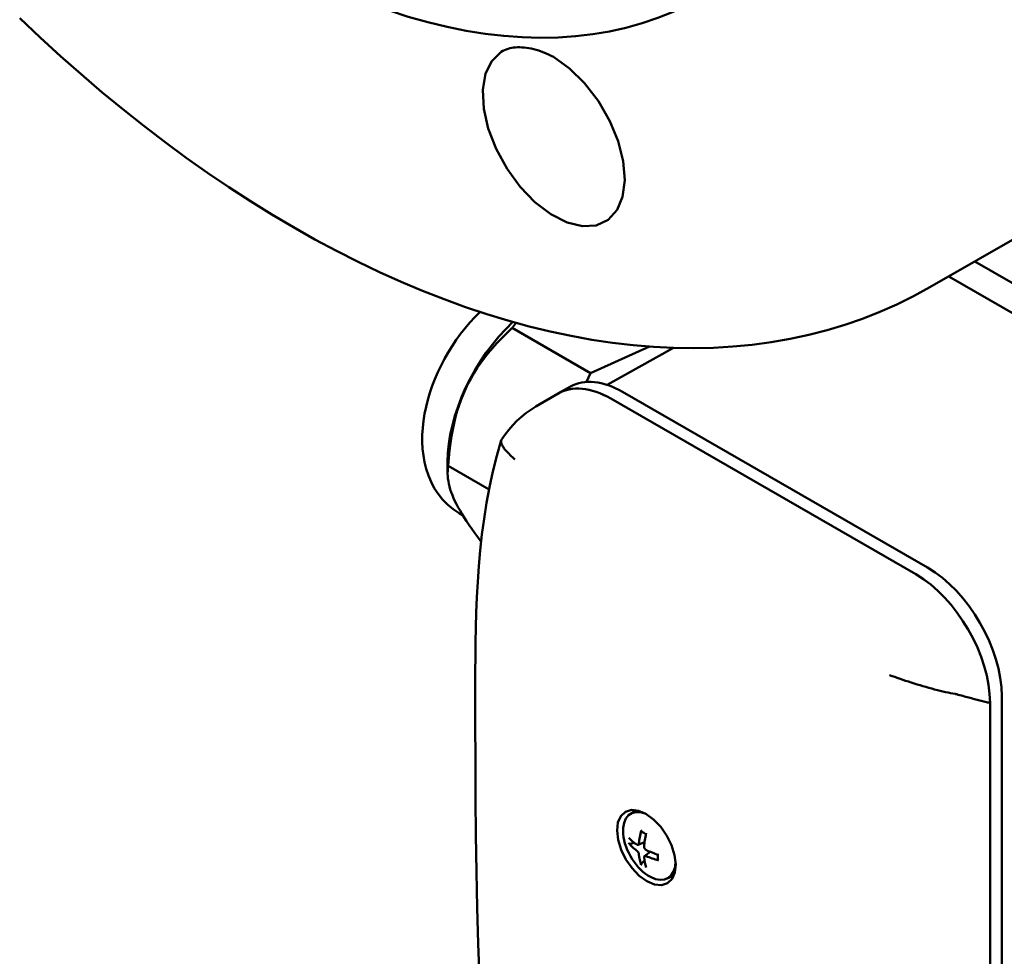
# Model space of a CAD drawing. Header units: millimetres. Extents: x 179 to 1975, y 100 to 1286.
# Tile 52 of 77: x 1629 to 1718, y 372 to 457. Entities that reach past the tile are written whole.
import ezdxf

# ---------------------------------------------------------------- set-up
doc = ezdxf.new("R2010")
doc.units = ezdxf.units.MM
doc.header["$LTSCALE"] = 5
doc.layers.add('Sichtbare Kanten(DIN)', color=7, linetype='Continuous', lineweight=50)

msp = doc.modelspace()

# ---------------------------------------------------------------- linework, layer by layer
at = {"layer": 'Sichtbare Kanten(DIN)'}
for p, q in [((1671.511, 455.631), (1671.975, 455.567)), ((1721.776, 438.522), (1711.686, 432.711)), ((1736.577, 423.06), (1715.751, 435.052)), ((1713.393, 433.694), (1736.577, 420.343)), ((1681.009, 424.963), (1673.938, 429.035)), ((1681.009, 424.963), (1686.33, 427.355)), ((1688.507, 427.241), (1682.522, 423.88)), ((1680.632, 424.15), (1681.009, 424.963)), ((1678.075, 423.101), (1676.062, 421.922)), ((1679.198, 423.733), (1678.126, 423.13)), ((1711.48, 407.37), (1683.903, 423.251)), ((1682.837, 422.648), (1710.414, 406.767)), ((1682.837, 422.648), (1710.414, 406.767)), ((1668.089, 416.928), (1668.089, 415.905)), ((1671.835, 414.439), (1668.147, 416.562)), ((1669.443, 412.123), (1669.142, 412.296)), ((1718.188, 327.077), (1718.188, 395.751)), ((1717.132, 395.132), (1717.132, 326.458)), ((1717.132, 395.132), (1717.132, 326.458)), ((1684.544, 385.053), (1685.077, 385.441)), ((1684.638, 382.403), (1684.965, 382.489)), ((1685.315, 382.297), (1685.898, 382.554)), ((1685.898, 381.287), (1686.415, 381.663)), ((1685.891, 380.883), (1685.654, 380.644)), ((1687.894, 379.236), (1688.548, 379.525))]:
    msp.add_line(p, q, dxfattribs=at)
at = {"layer": 'Sichtbare Kanten(DIN)', "flags": 128}
for points in [[(1629.399, 457.05), (1631.237, 455.314), (1633.09, 453.621), (1634.956, 451.972), (1636.836, 450.369), (1638.726, 448.813), (1640.628, 447.304), (1642.538, 445.843), (1644.458, 444.432), (1646.384, 443.071), (1648.317, 441.762), (1650.256, 440.504), (1652.198, 439.298), (1654.144, 438.146), (1656.092, 437.048), (1658.041, 436.005), (1659.99, 435.016), (1661.937, 434.084), (1663.883, 433.208), (1665.826, 432.389), (1667.765, 431.629), (1669.698, 430.927), (1671.626, 430.284), (1673.546, 429.702), (1675.458, 429.179), (1677.361, 428.717), (1679.253, 428.317), (1681.134, 427.977), (1683.002, 427.7), (1684.856, 427.484), (1686.696, 427.332), (1688.519, 427.242), (1690.326, 427.216), (1692.114, 427.253), (1693.883, 427.355), (1695.631, 427.521), (1697.357, 427.752), (1699.061, 428.047), (1700.739, 428.407), (1702.392, 428.832), (1704.017, 429.32), (1705.614, 429.872), (1707.181, 430.487), (1708.716, 431.166), (1710.218, 431.907), (1711.686, 432.711)], [(1672.935, 453.995), (1673.086, 454.084), (1673.239, 454.161), (1673.394, 454.227), (1673.553, 454.283), (1673.716, 454.329), (1673.885, 454.365), (1674.058, 454.392), (1674.237, 454.41), (1674.422, 454.419), (1674.612, 454.419), (1674.809, 454.411), (1675.012, 454.395), (1675.22, 454.37), (1675.434, 454.336), (1675.652, 454.294), (1675.875, 454.244), (1676.101, 454.185), (1676.329, 454.117), (1676.556, 454.041), (1676.781, 453.957), (1677.004, 453.865), (1677.224, 453.764), (1677.439, 453.655), (1677.649, 453.538)], [(1677.649, 453.538), (1679.118, 452.489), (1680.468, 451.164), (1681.723, 449.54), (1682.762, 447.742), (1683.508, 445.941), (1683.97, 444.122), (1684.108, 442.394), (1683.911, 440.896), (1683.408, 439.703), (1682.595, 438.811), (1681.518, 438.316), (1680.277, 438.237), (1678.903, 438.569), (1677.432, 439.312), (1675.98, 440.423), (1674.657, 441.793), (1673.459, 443.427), (1672.464, 445.238), (1671.752, 447.081), (1671.351, 448.848), (1671.262, 450.554), (1671.518, 452.032), (1672.072, 453.172), (1672.935, 453.995)], [(1671.019, 430.48), (1670.555, 430.017), (1670.108, 429.532), (1669.677, 429.026), (1669.265, 428.501), (1668.87, 427.958), (1668.495, 427.399), (1668.141, 426.825), (1667.807, 426.239), (1667.496, 425.641), (1667.208, 425.033), (1666.943, 424.417), (1666.704, 423.794), (1666.49, 423.167), (1666.303, 422.535), (1666.144, 421.902), (1666.013, 421.267), (1665.912, 420.632), (1665.842, 419.999), (1665.803, 419.368), (1665.798, 418.741), (1665.828, 418.118), (1665.896, 417.501), (1666.003, 416.891), (1666.153, 416.289), (1666.348, 415.698), (1666.59, 415.121), (1666.884, 414.564), (1667.23, 414.032), (1667.632, 413.531), (1668.088, 413.069), (1668.593, 412.654), (1669.142, 412.296)], [(1674.271, 429.496), (1674.257, 429.478), (1674.242, 429.459), (1674.228, 429.441), (1674.214, 429.422), (1674.2, 429.403), (1674.186, 429.385), (1674.172, 429.366), (1674.158, 429.347), (1674.144, 429.328), (1674.13, 429.309), (1674.116, 429.29), (1674.102, 429.271), (1674.089, 429.251), (1674.075, 429.232), (1674.061, 429.213), (1674.047, 429.193), (1674.033, 429.174), (1674.02, 429.154), (1674.006, 429.135), (1673.992, 429.115), (1673.979, 429.095), (1673.965, 429.075), (1673.952, 429.055), (1673.938, 429.035)], [(1673.938, 429.035), (1673.441, 428.574), (1672.978, 428.119), (1672.545, 427.667), (1672.14, 427.219), (1671.762, 426.771), (1671.409, 426.323), (1671.078, 425.874), (1670.77, 425.421), (1670.481, 424.964), (1670.213, 424.502), (1669.962, 424.032), (1669.73, 423.555), (1669.514, 423.067), (1669.315, 422.568), (1669.131, 422.057), (1668.963, 421.531), (1668.81, 420.989), (1668.672, 420.429), (1668.548, 419.849), (1668.438, 419.246), (1668.344, 418.619), (1668.263, 417.965), (1668.198, 417.28), (1668.147, 416.562)], [(1672.977, 418.975), (1673.29, 419.415), (1673.626, 419.839), (1673.983, 420.245), (1674.362, 420.629), (1674.76, 420.991), (1675.176, 421.328), (1675.61, 421.638), (1676.062, 421.922)], [(1670.588, 396.786), (1670.59, 398.016), (1670.598, 399.289), (1670.614, 400.6), (1670.641, 401.941), (1670.682, 403.307), (1670.738, 404.692), (1670.814, 406.091), (1670.914, 407.503), (1671.04, 408.926), (1671.197, 410.356), (1671.386, 411.789), (1671.612, 413.221), (1671.877, 414.648), (1672.184, 416.07), (1672.536, 417.484), (1672.935, 418.888)], [(1674.176, 417.151), (1674.06, 417.253), (1673.949, 417.352), (1673.842, 417.45), (1673.741, 417.547), (1673.645, 417.641), (1673.554, 417.734), (1673.469, 417.825), (1673.389, 417.914), (1673.315, 418.001), (1673.247, 418.085), (1673.186, 418.167), (1673.13, 418.246), (1673.081, 418.323), (1673.038, 418.397), (1673.001, 418.469), (1672.972, 418.538), (1672.949, 418.603), (1672.932, 418.666), (1672.923, 418.725), (1672.92, 418.782), (1672.924, 418.835), (1672.934, 418.885), (1672.952, 418.931), (1672.977, 418.975)], [(1668.147, 416.562), (1668.114, 416.335), (1668.094, 416.107), (1668.089, 415.877), (1668.098, 415.646), (1668.119, 415.411), (1668.154, 415.174), (1668.201, 414.934), (1668.262, 414.689), (1668.334, 414.439), (1668.42, 414.185), (1668.518, 413.925), (1668.63, 413.658), (1668.754, 413.385), (1668.892, 413.104), (1669.044, 412.815), (1669.21, 412.517), (1669.391, 412.209), (1669.586, 411.89), (1669.798, 411.561), (1670.026, 411.219), (1670.272, 410.863), (1670.535, 410.493), (1670.818, 410.108), (1671.122, 409.705)], [(1708.056, 397.641), (1708.281, 397.561), (1708.512, 397.479), (1708.75, 397.396), (1708.993, 397.312), (1709.242, 397.228), (1709.495, 397.143), (1709.752, 397.059), (1710.012, 396.974), (1710.275, 396.891), (1710.54, 396.809), (1710.805, 396.728), (1711.07, 396.649), (1711.334, 396.572), (1711.597, 396.498), (1711.858, 396.426), (1712.116, 396.357), (1712.371, 396.291), (1712.622, 396.229), (1712.867, 396.171), (1713.106, 396.116), (1713.338, 396.066), (1713.563, 396.021), (1713.78, 395.98), (1713.988, 395.943)], [(1673.659, 345.396), (1673.108, 348.45), (1672.629, 351.51), (1672.216, 354.581), (1671.865, 357.665), (1671.57, 360.765), (1671.326, 363.883), (1671.128, 367.023), (1670.971, 370.188), (1670.85, 373.38), (1670.759, 376.603), (1670.693, 379.861), (1670.647, 383.159), (1670.616, 386.499), (1670.599, 389.882), (1670.59, 393.311), (1670.589, 395.043), (1670.588, 396.786)], [(1713.988, 395.943), (1713.994, 395.942), (1714, 395.941), (1714.005, 395.94), (1714.011, 395.939), (1714.016, 395.938), (1714.022, 395.937), (1714.028, 395.936), (1714.033, 395.935), (1714.039, 395.934), (1714.044, 395.932), (1714.05, 395.931), (1714.055, 395.93), (1714.061, 395.929), (1714.066, 395.928), (1714.072, 395.926), (1714.077, 395.925), (1714.083, 395.924), (1714.088, 395.922), (1714.094, 395.921), (1714.099, 395.92), (1714.105, 395.918), (1714.11, 395.917), (1714.115, 395.915), (1714.121, 395.914)], [(1714.121, 395.914), (1714.261, 395.875), (1714.399, 395.836), (1714.537, 395.798), (1714.674, 395.761), (1714.809, 395.724), (1714.943, 395.687), (1715.076, 395.651), (1715.207, 395.616), (1715.337, 395.581), (1715.466, 395.547), (1715.594, 395.514), (1715.721, 395.48), (1715.846, 395.448), (1715.97, 395.416), (1716.092, 395.385), (1716.213, 395.354), (1716.333, 395.324), (1716.451, 395.295), (1716.568, 395.266), (1716.684, 395.238), (1716.798, 395.21), (1716.911, 395.183), (1717.022, 395.157), (1717.132, 395.132)], [(1686.02, 385.096), (1686.708, 384.597), (1687.353, 383.925), (1687.909, 383.125), (1688.339, 382.254), (1688.615, 381.367), (1688.716, 380.528), (1688.636, 379.793), (1688.38, 379.211), (1687.966, 378.823), (1687.423, 378.656), (1686.787, 378.72), (1686.101, 379.011), (1685.414, 379.51), (1684.771, 380.183), (1684.216, 380.983), (1683.787, 381.856), (1683.513, 382.743), (1683.413, 383.582), (1683.492, 384.317), (1683.747, 384.899), (1684.159, 385.285), (1684.701, 385.452), (1685.336, 385.387), (1686.02, 385.096)], [(1685.635, 383.483), (1685.631, 383.485), (1685.628, 383.487), (1685.624, 383.489), (1685.621, 383.491), (1685.618, 383.494), (1685.615, 383.497), (1685.612, 383.501), (1685.609, 383.504), (1685.607, 383.508), (1685.605, 383.512), (1685.604, 383.516), (1685.602, 383.521), (1685.601, 383.526), (1685.6, 383.531), (1685.599, 383.536), (1685.598, 383.541), (1685.598, 383.546), (1685.598, 383.551), (1685.599, 383.557), (1685.599, 383.563), (1685.6, 383.569), (1685.601, 383.575), (1685.602, 383.581), (1685.604, 383.587)], [(1685.635, 383.483), (1685.824, 383.394), (1686.016, 383.269)], [(1684.638, 382.403), (1684.63, 382.401), (1684.623, 382.4), (1684.615, 382.398), (1684.607, 382.397), (1684.599, 382.397), (1684.591, 382.396), (1684.584, 382.396), (1684.576, 382.397), (1684.568, 382.397), (1684.56, 382.398), (1684.552, 382.399), (1684.545, 382.401), (1684.538, 382.403), (1684.531, 382.405), (1684.524, 382.407), (1684.517, 382.41), (1684.511, 382.412), (1684.505, 382.415), (1684.5, 382.418), (1684.495, 382.422), (1684.49, 382.426), (1684.485, 382.43), (1684.481, 382.434), (1684.477, 382.438)], [(1685.385, 382.422), (1685.383, 382.408), (1685.381, 382.395), (1685.378, 382.382), (1685.374, 382.37), (1685.37, 382.358), (1685.365, 382.347), (1685.359, 382.337), (1685.353, 382.328), (1685.346, 382.32), (1685.339, 382.312), (1685.331, 382.306), (1685.323, 382.301), (1685.315, 382.297), (1685.306, 382.293), (1685.297, 382.291), (1685.287, 382.29), (1685.277, 382.289), (1685.267, 382.29), (1685.256, 382.292), (1685.245, 382.295), (1685.235, 382.299), (1685.224, 382.304), (1685.213, 382.31), (1685.203, 382.316)], [(1686.041, 381.834), (1686.028, 381.84), (1686.016, 381.848), (1686.003, 381.856), (1685.991, 381.866), (1685.978, 381.876), (1685.966, 381.887), (1685.955, 381.899), (1685.944, 381.911), (1685.933, 381.924), (1685.924, 381.938), (1685.914, 381.951), (1685.906, 381.965), (1685.898, 381.98), (1685.891, 381.994), (1685.884, 382.01), (1685.878, 382.025), (1685.873, 382.041), (1685.868, 382.057), (1685.865, 382.073), (1685.862, 382.089), (1685.86, 382.104), (1685.859, 382.119), (1685.859, 382.134), (1685.859, 382.148)], [(1685.203, 381.768), (1685.213, 381.76), (1685.224, 381.751), (1685.235, 381.741), (1685.245, 381.731), (1685.256, 381.72), (1685.267, 381.708), (1685.277, 381.695), (1685.287, 381.682), (1685.297, 381.669), (1685.306, 381.655), (1685.315, 381.641), (1685.323, 381.627), (1685.331, 381.613), (1685.339, 381.599), (1685.346, 381.584), (1685.353, 381.569), (1685.359, 381.553), (1685.365, 381.538), (1685.37, 381.523), (1685.374, 381.508), (1685.378, 381.494), (1685.381, 381.479), (1685.383, 381.466), (1685.385, 381.453)], [(1685.859, 381.18), (1685.859, 381.192), (1685.859, 381.204), (1685.86, 381.216), (1685.862, 381.227), (1685.865, 381.238), (1685.868, 381.248), (1685.873, 381.257), (1685.878, 381.266), (1685.884, 381.274), (1685.891, 381.281), (1685.898, 381.287), (1685.906, 381.292), (1685.914, 381.296), (1685.923, 381.3), (1685.933, 381.302), (1685.944, 381.304), (1685.955, 381.305), (1685.966, 381.305), (1685.978, 381.304), (1685.99, 381.302), (1686.003, 381.299), (1686.016, 381.295), (1686.028, 381.29), (1686.041, 381.285)], [(1687.089, 381.411), (1687.102, 381.181), (1687.085, 380.972)], [(1685.604, 380.486), (1685.602, 380.492), (1685.601, 380.498), (1685.599, 380.504), (1685.599, 380.51), (1685.598, 380.516), (1685.598, 380.522), (1685.599, 380.529), (1685.599, 380.536), (1685.6, 380.543), (1685.602, 380.55), (1685.603, 380.557), (1685.605, 380.564), (1685.608, 380.571), (1685.611, 380.578), (1685.614, 380.585), (1685.617, 380.593), (1685.621, 380.6), (1685.625, 380.606), (1685.629, 380.613), (1685.633, 380.619), (1685.638, 380.626), (1685.643, 380.632), (1685.648, 380.638), (1685.654, 380.644)], [(1687.158, 380.894), (1687.152, 380.896), (1687.147, 380.897), (1687.141, 380.9), (1687.135, 380.902), (1687.13, 380.904), (1687.125, 380.907), (1687.121, 380.909), (1687.116, 380.912), (1687.112, 380.915), (1687.108, 380.918), (1687.104, 380.922), (1687.101, 380.925), (1687.097, 380.929), (1687.095, 380.932), (1687.092, 380.936), (1687.09, 380.94), (1687.088, 380.944), (1687.087, 380.948), (1687.086, 380.952), (1687.085, 380.956), (1687.084, 380.96), (1687.084, 380.964), (1687.084, 380.968), (1687.085, 380.972)]]:
    msp.add_lwpolyline(points, dxfattribs=at)
at = {"layer": 'Sichtbare Kanten(DIN)'}
for centre, major_axis, ratio, start_param, end_param in [((1651.724, 527.425), (39.424, -68.46), 0.578093, 5.499721, 8.641314), ((1676.473, 421.756), (5.917, 10.275), 0.578093, 1.085146, 2.354261), ((1682.837, 414.881), (-4.741, 8.233), 0.578093, 5.499721, 6.291525), ((1682.837, 414.881), (-4.741, 8.233), 0.578093, 5.499759, 6.287566), ((1683.903, 415.495), (-4.734, 8.221), 0.578093, 5.499721, 6.277003), ((1711.48, 399.614), (-4.734, 8.221), 0.578093, 3.928925, 5.499721), ((1710.414, 399), (4.741, -8.233), 0.578093, 0.787332, 2.358128), ((1710.414, 399), (-4.741, 8.233), 0.578093, 3.928963, 5.499759), ((1686.324, 382.205), (1.678, -2.914), 0.578093, 2.514484, 7.061617), ((1687.433, 382.844), (-1.846, 3.206), 0.578093, 0.370719, 0.39232), ((1689.827, 384.073), (-5.984, 0.399), 0.519412, 0.500338, 0.723094), ((1689.954, 384.147), (-3.422, -4.925), 0.622418, 5.225168, 5.447925), ((1689.698, 384.294), (2.578, 5.415), 0.529343, 1.989325, 2.212081), ((1689.827, 384.369), (5.981, 0.438), 0.627903, 3.561279, 3.784035), ((1689.954, 384.149), (-3.365, -4.964), 0.630111, 5.638974, 5.86173), ((1689.698, 384.296), (2.64, 5.385), 0.521649, 2.41644, 2.639196), ((1689.825, 384.074), (-5.979, 0.468), 0.527135, 0.927406, 1.150162), ((1689.825, 384.37), (5.976, 0.507), 0.62018, 3.97514, 4.197896), ((1687.433, 382.844), (1.846, -3.206), 0.578093, 5.890865, 5.929386)]:
    msp.add_ellipse(centre, major_axis=major_axis, ratio=ratio, start_param=start_param, end_param=end_param, dxfattribs=at)

doc.saveas('drawing.dxf')
